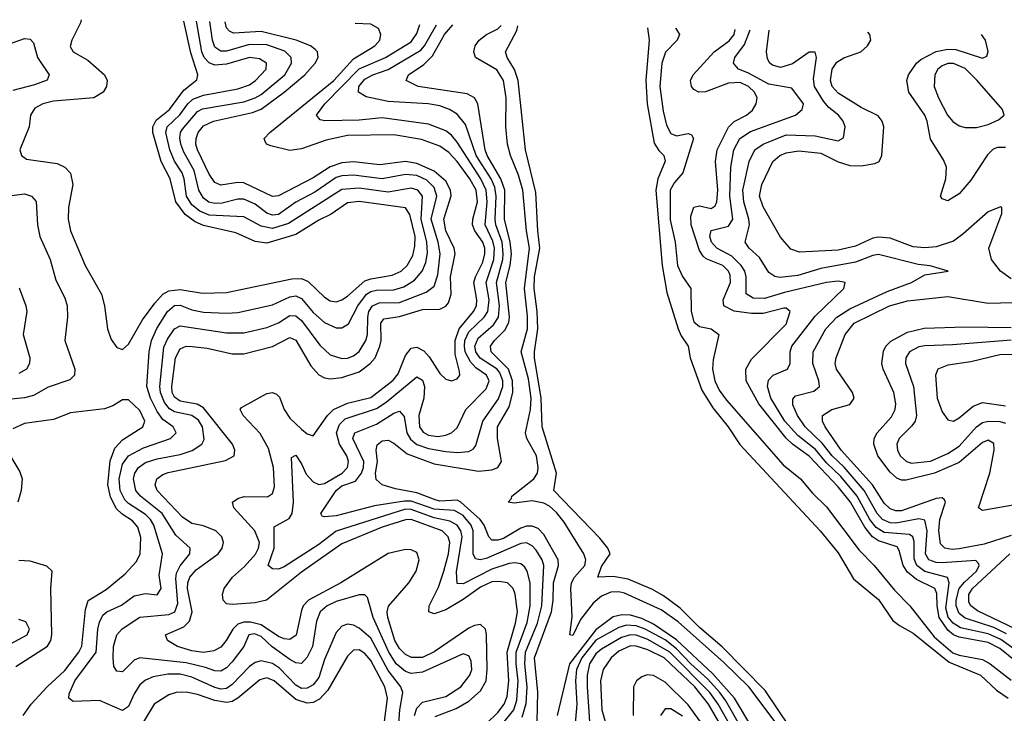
# Model space of a CAD drawing. Header units: inches. Extents: x 1308407 to 1441228, y 959628 to 1036311.
# Tile 187 of 256: x 1315633 to 1319046, y 1033818 to 1036221. Entities that reach past the tile are written whole.
import ezdxf

# ---------------------------------------------------------------- set-up
doc = ezdxf.new("R2010")
doc.units = ezdxf.units.IN
doc.header["$MEASUREMENT"] = 0
doc.layers.add('B3013', color=7, linetype='Continuous')

msp = doc.modelspace()

# ---------------------------------------------------------------- linework, layer by layer
at = {"layer": 'B3013', "color": 5}
for points, elevation in [([(1315846.8, 1036221.1), (1315844.7, 1036210), (1315814.3, 1036150), (1315808.4, 1036128.4), (1315819, 1036110), (1315870, 1036081), (1315927.8, 1036030), (1315936.6, 1036010), (1315934.5, 1035990), (1315923.2, 1035970), (1315890.1, 1035949.9), (1315750, 1035938.3), (1315713.4, 1035930), (1315685.4, 1035914.6), (1315671, 1035890), (1315665.9, 1035850), (1315634, 1035770), (1315640.2, 1035750), (1315657.5, 1035737.5), (1315763, 1035723), (1315790.1, 1035710.1), (1315809.6, 1035689.6), (1315818, 1035650), (1315802.2, 1035570), (1315801.5, 1035530), (1315809.5, 1035490), (1315859.8, 1035370), (1315916.6, 1035270), (1315926.9, 1035230), (1315937.7, 1035150), (1315950, 1035112.7), (1315970, 1035085.5), (1315990, 1035078), (1316010, 1035097), (1316059, 1035181), (1316101.2, 1035238.8), (1316130, 1035269.7), (1316150, 1035281.2), (1316190, 1035286.5), (1316266.9, 1035273.1), (1316350, 1035275.8), (1316577.1, 1035322.9), (1316610, 1035324), (1316633.7, 1035313.7), (1316690, 1035259.4), (1316710, 1035247.4), (1316730, 1035244), (1316750, 1035250.1), (1316770, 1035263.2), (1316830, 1035315.9), (1316850, 1035323.4), (1316924.4, 1035335.6), (1316955.6, 1035350), (1316976.5, 1035370), (1316995.6, 1035404.4), (1317003.4, 1035436.6), (1317003.8, 1035470), (1316985.8, 1035545.8), (1316970, 1035569.1), (1316810, 1035591.7), (1316770, 1035586.3), (1316712.5, 1035547.5), (1316670, 1035526.7), (1316590, 1035476.4), (1316490, 1035446.5), (1316450, 1035452.7), (1316383, 1035483), (1316270, 1035508), (1316241.2, 1035521.2), (1316206.7, 1035546.7), (1316174.6, 1035590), (1316155, 1035670), (1316123.7, 1035730), (1316094.5, 1035830), (1316095.4, 1035850), (1316106.9, 1035873.1), (1316152.4, 1035910), (1316202.8, 1035977.2), (1316247.7, 1036012.3), (1316250.4, 1036030), (1316226.1, 1036106.1), (1316201.8, 1036216)], 2680), ([(1316944.7, 1033750), (1316950.7, 1033830), (1316961.5, 1033890), (1316954.7, 1033910), (1316910, 1033965.9), (1316850, 1034078.7), (1316810, 1034113), (1316790, 1034122.9), (1316770, 1034126.4), (1316750, 1034120.5), (1316730, 1034098.3), (1316690, 1034004.8), (1316670, 1033942.2), (1316650, 1033916.3), (1316630, 1033904.8), (1316610, 1033904.4), (1316590, 1033915), (1316534.3, 1033974.3), (1316510, 1033990.8), (1316470, 1033999.3), (1316450, 1033994.2), (1316430, 1033980.3), (1316370, 1033917.6), (1316350, 1033904.1), (1316330, 1033901.8), (1316310, 1033907.1), (1316230, 1033943.7), (1316190, 1033953.4), (1316146.9, 1033953.1), (1316095.6, 1033944.4), (1316070, 1033933.1), (1316050, 1033916.1), (1316030, 1033885.4), (1316010, 1033841.8), (1315990, 1033827.7), (1315910, 1033861.9), (1315818.4, 1033858.4), (1315803.2, 1033870), (1315805.1, 1033885.1), (1315824.4, 1033930), (1315898.3, 1034030), (1315904.7, 1034110), (1315910, 1034133.8), (1315922, 1034158), (1315935.4, 1034170), (1315986.8, 1034193.2), (1316030, 1034225), (1316070, 1034233), (1316110, 1034228), (1316123.9, 1034250), (1316116.3, 1034296.3), (1316128.8, 1034370), (1316098.6, 1034470), (1316087.3, 1034490), (1316070, 1034507.3), (1316010, 1034545.1), (1315997.9, 1034557.9), (1315982.1, 1034590), (1315978.5, 1034630), (1315990, 1034680.8), (1316010, 1034710.1), (1316062.2, 1034737.8), (1316156.2, 1034770), (1316175.4, 1034790), (1316165, 1034810), (1316130, 1034835.8), (1316110, 1034863.4), (1316087.1, 1034910), (1316074.6, 1034950), (1316082.4, 1035070), (1316090.6, 1035109.4), (1316108.6, 1035151.4), (1316146.2, 1035210), (1316170, 1035230.7), (1316190, 1035231.8), (1316230, 1035215.3), (1316270, 1035207.9), (1316350, 1035204.3), (1316390, 1035207.1), (1316510, 1035233.6), (1316570, 1035261.2), (1316590, 1035264.7), (1316610, 1035254.9), (1316650, 1035206.7), (1316690, 1035172.5), (1316730, 1035153), (1316750, 1035153.4), (1316773, 1035167), (1316804.9, 1035230), (1316834.9, 1035270), (1316850, 1035279.5), (1316870, 1035284.3), (1316930, 1035285.4), (1316964.5, 1035295.5), (1317001.3, 1035318.7), (1317028.3, 1035350), (1317040.5, 1035379.5), (1317046.4, 1035413.6), (1317044.2, 1035450), (1317025.1, 1035530), (1317029.1, 1035609.1), (1317013.3, 1035630), (1316990, 1035637.3), (1316910, 1035623.4), (1316810, 1035637.4), (1316750, 1035633), (1316564.6, 1035515.4), (1316510, 1035497.2), (1316470, 1035505.5), (1316410, 1035538.6), (1316290, 1035544.4), (1316257.9, 1035557.9), (1316230, 1035579.6), (1316211.1, 1035610), (1316203.1, 1035670), (1316196.3, 1035690), (1316170, 1035730.8), (1316153.9, 1035770), (1316139.5, 1035830), (1316144.8, 1035850), (1316188.1, 1035891.9), (1316215.9, 1035930), (1316233.7, 1035946.3), (1316270, 1035959.1), (1316390, 1035981.6), (1316430, 1035995.8), (1316450.8, 1036010), (1316487.6, 1036050), (1316488.5, 1036070), (1316465.1, 1036085.1), (1316430, 1036089.9), (1316350, 1036066.7), (1316310, 1036064.1), (1316290, 1036071.4), (1316272.2, 1036090), (1316264.4, 1036110), (1316246.5, 1036215.4)], 2660), ([(1317001.6, 1033810), (1317010, 1033836.2), (1317030, 1033856.1), (1317110, 1033875.9), (1317162.3, 1033910), (1317193.5, 1033950), (1317199.9, 1033970), (1317198.3, 1033998.3), (1317190, 1034017.7), (1317170, 1034023.7), (1317030, 1033960.9), (1316990, 1033956.1), (1316970, 1033962.6), (1316938.4, 1033990), (1316913.3, 1034030), (1316858.9, 1034150), (1316839.4, 1034219.4), (1316830, 1034228.2), (1316810, 1034228.9), (1316730, 1034205.8), (1316699.6, 1034190), (1316675.2, 1034170), (1316662.5, 1034137.5), (1316648.5, 1034050), (1316630, 1034012.2), (1316610, 1033990.9), (1316590, 1033992.4), (1316570, 1034004.5), (1316508.4, 1034048.4), (1316470, 1034083.8), (1316446.8, 1034093.2), (1316427.2, 1034090), (1316409.7, 1034050), (1316370, 1033996), (1316350, 1033975.4), (1316330, 1033963.9), (1316310, 1033965), (1316277.3, 1033977.3), (1316210, 1033992.9), (1316050.1, 1034009.9), (1316030, 1034002.3), (1315990, 1033961.6), (1315970, 1033964.1), (1315960.1, 1033980.1), (1315956.8, 1034010), (1315958.9, 1034050), (1315970, 1034090.2), (1315988.8, 1034111.2), (1316050, 1034150.8), (1316150, 1034160.8), (1316171.1, 1034170), (1316181.8, 1034198.2), (1316174.4, 1034285.6), (1316176.7, 1034303.3), (1316190, 1034329.1), (1316223.4, 1034370), (1316224.5, 1034390), (1316174.9, 1034434.9), (1316126.9, 1034510), (1316052.5, 1034570), (1316035.9, 1034590), (1316027.7, 1034630), (1316032.3, 1034650), (1316044.8, 1034670), (1316070, 1034686.7), (1316110, 1034699.5), (1316190, 1034714.7), (1316231.1, 1034728.9), (1316265, 1034750), (1316273, 1034767), (1316266.9, 1034810), (1316253.3, 1034833.3), (1316230, 1034850.2), (1316170, 1034862.6), (1316152.7, 1034872.7), (1316134.9, 1034894.9), (1316121.1, 1034930), (1316118.9, 1034950), (1316133.3, 1035086.7), (1316145.3, 1035114.7), (1316170, 1035149.6), (1316190, 1035160.8), (1316350, 1035136.4), (1316410, 1035136.6), (1316490, 1035154.8), (1316530, 1035171.1), (1316570, 1035195.7), (1316590, 1035194.7), (1316610, 1035178.5), (1316673.3, 1035093.3), (1316710, 1035060.5), (1316750, 1035047.3), (1316770, 1035048.3), (1316790, 1035056.2), (1316810, 1035071.2), (1316833.6, 1035110), (1316838.8, 1035130), (1316839.7, 1035190), (1316843.8, 1035210), (1316855.6, 1035230), (1316879.4, 1035240.6), (1316950, 1035241.7), (1317042.7, 1035277.3), (1317070, 1035298.4), (1317082.3, 1035337.7), (1317090.7, 1035410), (1317084.2, 1035450), (1317059.7, 1035530), (1317078.9, 1035610), (1317070, 1035639.2), (1317044.7, 1035664.7), (1317010, 1035681), (1316970, 1035685.2), (1316890, 1035670), (1316790, 1035682), (1316750, 1035680.5), (1316730, 1035674.9), (1316655.9, 1035624.1), (1316590, 1035588.8), (1316530, 1035546), (1316510, 1035543.8), (1316490, 1035551.2), (1316450, 1035581.8), (1316410, 1035599.2), (1316390, 1035599.2), (1316334.8, 1035585.2), (1316310, 1035584), (1316289, 1035589), (1316270, 1035602.2), (1316254.7, 1035630), (1316238.5, 1035698.5), (1316202.2, 1035762.2), (1316192.3, 1035790), (1316188.6, 1035811.4), (1316190.8, 1035830), (1316198, 1035842), (1316250, 1035903.2), (1316267.3, 1035912.7), (1316410, 1035936.4), (1316450, 1035949.8), (1316470, 1035962.2), (1316552.6, 1036030), (1316575.9, 1036070), (1316574.4, 1036090), (1316551.9, 1036112), (1316490, 1036133.6), (1316430, 1036135.1), (1316350, 1036112.3), (1316330, 1036112.4), (1316310, 1036125.8), (1316301.6, 1036150), (1316292.4, 1036214.7)], 2640), ([(1317073.5, 1033806.5), (1317145.9, 1033834.1), (1317190, 1033860.1), (1317230, 1033896), (1317249.7, 1033930), (1317254.1, 1033970), (1317250.8, 1034090.8), (1317247.3, 1034110), (1317230, 1034125.8), (1317210, 1034122.8), (1317190, 1034113.5), (1317070, 1034030.8), (1317030, 1034011.2), (1316991.1, 1034011.1), (1316970, 1034022.2), (1316950, 1034042.9), (1316934, 1034070), (1316909.5, 1034150), (1316907.1, 1034170), (1316911.3, 1034188.7), (1316981.6, 1034270), (1317007, 1034310), (1317017.9, 1034350), (1317010, 1034374.8), (1316990, 1034384.2), (1316970, 1034385.5), (1316910, 1034371.4), (1316746.9, 1034270), (1316633.9, 1034210), (1316616.4, 1034190), (1316610, 1034173.7), (1316591.1, 1034088.9), (1316570, 1034073.8), (1316550, 1034075.7), (1316530, 1034084.5), (1316470, 1034124.3), (1316433.6, 1034133.6), (1316410, 1034134.1), (1316390, 1034126.3), (1316372.3, 1034110), (1316349.4, 1034070.6), (1316330, 1034047.4), (1316306.1, 1034033.9), (1316270, 1034029), (1316230, 1034034.7), (1316179.8, 1034050), (1316146.2, 1034070), (1316138.7, 1034090), (1316202, 1034118), (1316222.5, 1034137.5), (1316230.9, 1034170), (1316215.1, 1034250), (1316215.9, 1034270), (1316223.1, 1034290), (1316245.3, 1034314.7), (1316321.3, 1034370), (1316335.6, 1034390), (1316340.1, 1034410), (1316334.2, 1034430), (1316313.5, 1034450), (1316270, 1034467), (1316230, 1034475.7), (1316197.3, 1034497.3), (1316109.5, 1034590), (1316102.9, 1034610), (1316108.8, 1034630), (1316130, 1034645.3), (1316148, 1034652), (1316346.4, 1034693.6), (1316376.3, 1034710), (1316379.4, 1034730), (1316371.5, 1034750), (1316270, 1034876.5), (1316248.7, 1034888.7), (1316190, 1034900), (1316170, 1034913.6), (1316162.1, 1034930), (1316161, 1034950), (1316173.8, 1035050), (1316190, 1035080.8), (1316210, 1035089.7), (1316230.6, 1035089.4), (1316283.3, 1035083.3), (1316370, 1035064), (1316410, 1035063), (1316510, 1035089.3), (1316570, 1035119.9), (1316590.9, 1035110.9), (1316642, 1035022), (1316670, 1034991.1), (1316690, 1034980.3), (1316710, 1034976.6), (1316750, 1034981.7), (1316810, 1035001.4), (1316847.9, 1035030), (1316865.3, 1035050), (1316881.6, 1035090), (1316885.7, 1035110), (1316884.7, 1035170), (1316895.2, 1035184.8), (1316950, 1035192.2), (1317030, 1035216.5), (1317090, 1035217.9), (1317110, 1035228.9), (1317119.3, 1035240.7), (1317128.8, 1035270), (1317126.9, 1035330), (1317143.1, 1035410), (1317139.2, 1035430), (1317110.2, 1035490), (1317103.1, 1035530), (1317129, 1035611), (1317126.4, 1035630), (1317110, 1035662), (1317070, 1035696.7), (1317010, 1035722.7), (1316970, 1035730.2), (1316881.8, 1035718.2), (1316790, 1035728.8), (1316750, 1035724.9), (1316708.9, 1035711.1), (1316650, 1035673.3), (1316530, 1035611.4), (1316510, 1035608.5), (1316410, 1035655.5), (1316390, 1035657.3), (1316330, 1035647.9), (1316310, 1035656.9), (1316290, 1035685.6), (1316249.4, 1035770), (1316243.9, 1035790), (1316244.6, 1035810), (1316251.4, 1035830), (1316270, 1035853.3), (1316304.8, 1035870), (1316440.5, 1035899.5), (1316470, 1035910.6), (1316550.3, 1035970), (1316621.3, 1036030), (1316657.7, 1036070), (1316667.4, 1036090), (1316666.1, 1036110), (1316657.7, 1036117.7), (1316640.8, 1036130), (1316591.3, 1036150), (1316470, 1036180.1), (1316374.6, 1036174.6), (1316361, 1036181), (1316350, 1036193.1), (1316345.4, 1036214)], 2620), ([(1317250, 1033781.7), (1317290, 1033820.7), (1317312.9, 1033850), (1317323.2, 1033876.8), (1317328.8, 1033930), (1317322.4, 1034030), (1317351.4, 1034130), (1317358.4, 1034170), (1317350.7, 1034230.7), (1317344, 1034250), (1317323.5, 1034270), (1317294.7, 1034274.7), (1317270, 1034273), (1317230, 1034255.5), (1317170, 1034212), (1317110, 1034176.7), (1317070, 1034163.2), (1317051.1, 1034170), (1317052.7, 1034190), (1317084.9, 1034255.1), (1317103.7, 1034310), (1317119.8, 1034370), (1317124, 1034410), (1317118.7, 1034430), (1317097.2, 1034450), (1316990, 1034490), (1316970, 1034488.6), (1316890, 1034462.9), (1316750, 1034405.4), (1316610, 1034307), (1316488.5, 1034210), (1316450, 1034200.2), (1316370, 1034195.3), (1316350, 1034197.4), (1316338.1, 1034210), (1316335.9, 1034230), (1316342.2, 1034250), (1316371.1, 1034290), (1316413.1, 1034326.9), (1316450.7, 1034369.3), (1316461.5, 1034390), (1316464.1, 1034410), (1316448.1, 1034450), (1316375.8, 1034530), (1316370.6, 1034550), (1316390, 1034562.7), (1316411.3, 1034568.7), (1316492, 1034568), (1316510, 1034579.3), (1316516.8, 1034603.2), (1316513.4, 1034670), (1316495.3, 1034735.3), (1316467.4, 1034787.4), (1316408, 1034850), (1316397.1, 1034870), (1316402.6, 1034877.4), (1316490, 1034925.7), (1316510, 1034929), (1316523.7, 1034923.7), (1316533.8, 1034913.8), (1316550.5, 1034870), (1316570, 1034840.9), (1316610, 1034801.9), (1316630, 1034786.4), (1316650, 1034779), (1316699.8, 1034850), (1316721.2, 1034870), (1316770, 1034892.6), (1316850, 1034912.1), (1316927.5, 1034972.5), (1316945.3, 1034994.7), (1316970, 1035058), (1316990, 1035082.7), (1317010, 1035086.5), (1317034.4, 1035074.4), (1317053, 1035053), (1317090, 1034995), (1317110, 1034975.5), (1317130, 1034969.4), (1317150, 1034976.9), (1317158.6, 1034990), (1317158.2, 1035001.8), (1317142.6, 1035062.6), (1317143.1, 1035110), (1317156.2, 1035150), (1317206.2, 1035210), (1317216.5, 1035230), (1317218.1, 1035250), (1317207.4, 1035310), (1317212.6, 1035330), (1317238.8, 1035381.2), (1317245.5, 1035410), (1317245.4, 1035430), (1317238.9, 1035450), (1317210.7, 1035490), (1317203.2, 1035510), (1317204.3, 1035530), (1317220.1, 1035590), (1317215.4, 1035630), (1317194, 1035670), (1317150, 1035729.4), (1317120.6, 1035760.6), (1317090, 1035782.4), (1317025.7, 1035805.7), (1316930, 1035822.2), (1316770, 1035819.7), (1316695.8, 1035804.2), (1316610, 1035774.2), (1316570, 1035768.2), (1316503.5, 1035783.5), (1316488.3, 1035790), (1316482.5, 1035802.5), (1316480.3, 1035810), (1316499.9, 1035830), (1316721.7, 1036010), (1316790, 1036084.9), (1316864.3, 1036130), (1316881.2, 1036150), (1316885.2, 1036170), (1316876.9, 1036190), (1316850, 1036205.3), (1316795.7, 1036207.6)], 2580), ([(1317264.8, 1033730), (1317345.7, 1033830), (1317356.6, 1033863.4), (1317360.8, 1033930), (1317353.9, 1033990), (1317354.5, 1034030), (1317392.4, 1034132.4), (1317403, 1034190), (1317402.7, 1034270), (1317392.4, 1034310), (1317383.9, 1034323.9), (1317370, 1034335.6), (1317350, 1034339.6), (1317330, 1034336.6), (1317270, 1034317.1), (1317170, 1034266.3), (1317150, 1034267.9), (1317147.7, 1034307.7), (1317166.5, 1034430), (1317162.1, 1034450), (1317150, 1034469.5), (1317123.9, 1034483.9), (1317070, 1034494.7), (1316990, 1034524), (1316970, 1034525.2), (1316730.4, 1034449.6), (1316670, 1034402.7), (1316550, 1034325.8), (1316530, 1034317.5), (1316510, 1034318), (1316494.6, 1034330), (1316515.3, 1034390), (1316515.7, 1034464.3), (1316567, 1034493), (1316577.9, 1034510), (1316581.8, 1034550), (1316575.2, 1034704.8), (1316590, 1034711.8), (1316610, 1034681.8), (1316626.1, 1034646.1), (1316650, 1034619.4), (1316670, 1034610.5), (1316690, 1034614.5), (1316750.7, 1034650), (1316769.2, 1034670), (1316772.8, 1034690), (1316766.8, 1034710), (1316742.2, 1034750), (1316731.8, 1034790), (1316741.4, 1034818.6), (1316761.6, 1034838.4), (1316870, 1034873.5), (1316903.8, 1034896.2), (1317010, 1034984.1), (1317030, 1034971.7), (1317036.6, 1034950), (1317034, 1034910), (1317017.3, 1034850), (1317019.2, 1034810), (1317031.9, 1034791.9), (1317050, 1034781.8), (1317082.4, 1034777.6), (1317110, 1034782.1), (1317129.9, 1034790.1), (1317150, 1034807.2), (1317179.7, 1034870), (1317250, 1034941.7), (1317260.8, 1034970), (1317250.9, 1034990), (1317214.5, 1035014.5), (1317195.5, 1035035.5), (1317177.9, 1035070), (1317174.7, 1035090), (1317176.6, 1035110), (1317190, 1035139.5), (1317243.3, 1035190), (1317256.1, 1035210), (1317260.3, 1035250), (1317249.7, 1035310), (1317276.5, 1035390), (1317278.6, 1035430), (1317273.3, 1035453.3), (1317246.6, 1035510), (1317253.7, 1035590), (1317250.6, 1035630.6), (1317231.4, 1035670), (1317150, 1035797.2), (1317130, 1035821.1), (1317110, 1035836.6), (1317050, 1035859.6), (1316890, 1035880.7), (1316810, 1035873), (1316690.4, 1035870.4), (1316674.5, 1035874.5), (1316662, 1035890), (1316691.1, 1035930), (1316809.7, 1036050.3), (1316901.6, 1036090), (1316990, 1036144.9), (1317010, 1036173.5), (1317020, 1036204.4)], 2560), ([(1317375.2, 1033804.8), (1317388.5, 1033851.5), (1317392.6, 1033910), (1317384.3, 1033990), (1317386.4, 1034030), (1317428.5, 1034130), (1317443.2, 1034190), (1317449.9, 1034329.9), (1317443.8, 1034350), (1317423.1, 1034383.1), (1317410, 1034397.9), (1317390, 1034408.2), (1317370, 1034406.8), (1317250, 1034354.2), (1317229.3, 1034349.3), (1317213.2, 1034353.2), (1317205.4, 1034370), (1317205.2, 1034450), (1317198.1, 1034470), (1317170, 1034503.2), (1317140.6, 1034520.6), (1317070, 1034525.5), (1316990, 1034552.6), (1316966.5, 1034553.5), (1316863.2, 1034536.8), (1316730, 1034502.3), (1316690, 1034498.5), (1316681.4, 1034501.4), (1316676.9, 1034510), (1316729.7, 1034590.3), (1316750, 1034606.6), (1316797.6, 1034622.4), (1316818.2, 1034650), (1316825.5, 1034670), (1316825.8, 1034690), (1316788.1, 1034770), (1316795, 1034790), (1316870, 1034820.3), (1316930, 1034858), (1316950, 1034864.3), (1316965.8, 1034845.8), (1316974.8, 1034790), (1316987.8, 1034767.8), (1317009.7, 1034749.7), (1317050, 1034735.5), (1317110, 1034724.7), (1317150, 1034721.6), (1317190, 1034725.5), (1317205.8, 1034734.2), (1317214.6, 1034745.4), (1317238.2, 1034830), (1317292.5, 1034907.5), (1317308, 1034950), (1317308.2, 1034970), (1317297.6, 1034997.6), (1317288.3, 1035010), (1317228.8, 1035048.8), (1317214.8, 1035070), (1317210.7, 1035090), (1317222.3, 1035117.7), (1317275.8, 1035164.2), (1317292.4, 1035190), (1317295.8, 1035230), (1317285.7, 1035310), (1317307.7, 1035390), (1317309.3, 1035410.7), (1317305.1, 1035450), (1317283.8, 1035510), (1317281, 1035530), (1317284.7, 1035610), (1317280.3, 1035640.3), (1317267.3, 1035670), (1317215.8, 1035750), (1317178.3, 1035858.3), (1317150, 1035893.3), (1317123.2, 1035910), (1317090, 1035922.6), (1317049.6, 1035929.6), (1316910, 1035937.5), (1316834.1, 1035954.1), (1316807.5, 1035970), (1316808.9, 1035990), (1316830, 1036015.1), (1316857.5, 1036030), (1316910, 1036048), (1317024, 1036116), (1317036.4, 1036130), (1317078.5, 1036203.6)], 2540), ([(1317427.1, 1033790), (1317428.8, 1033891.2), (1317418.2, 1034010), (1317476.8, 1034170), (1317482.5, 1034210), (1317483.6, 1034270), (1317500.9, 1034330), (1317499.7, 1034350), (1317450, 1034437.7), (1317430, 1034458.2), (1317410, 1034466.3), (1317390, 1034465.9), (1317370, 1034459.2), (1317310, 1034424), (1317290, 1034418), (1317270, 1034418.4), (1317258.9, 1034430), (1317243.6, 1034470), (1317229.7, 1034490), (1317162.8, 1034550), (1317150, 1034556.1), (1317090, 1034552.9), (1317076.4, 1034556.4), (1317010, 1034582.2), (1316936.1, 1034596.1), (1316890, 1034609.9), (1316868.4, 1034628.4), (1316866.9, 1034650), (1316873.7, 1034690), (1316868.5, 1034730), (1316871.9, 1034748.1), (1316890, 1034761.7), (1316910, 1034764.7), (1316930, 1034754.2), (1316976.6, 1034716.6), (1317070, 1034682.1), (1317223.6, 1034656.4), (1317270, 1034661.9), (1317290.5, 1034669.5), (1317303.7, 1034690), (1317289.1, 1034770), (1317289.7, 1034810), (1317330, 1034879.6), (1317343, 1034930), (1317340.9, 1034970), (1317327.2, 1035010), (1317266.9, 1035070), (1317264.9, 1035090), (1317278.7, 1035110), (1317314.7, 1035145.3), (1317328.4, 1035171.6), (1317330.6, 1035190), (1317318, 1035310), (1317333.3, 1035370), (1317338.1, 1035410), (1317333.7, 1035450), (1317314, 1035530), (1317314.3, 1035630), (1317301.5, 1035670), (1317253.5, 1035750), (1317246.1, 1035770), (1317221.2, 1035930), (1317209.9, 1035949.9), (1317184.2, 1035964.2), (1317014.3, 1035990), (1316972.5, 1036010), (1316981.5, 1036030), (1317033.6, 1036066.4), (1317064, 1036096), (1317105.8, 1036170), (1317134.2, 1036202.8)], 2520), ([(1318310.3, 1033710.3), (1318160, 1033910), (1318074, 1033994), (1317915.3, 1034135.3), (1317856.2, 1034176.2), (1317730, 1034234.1), (1317710, 1034239.1), (1317682.4, 1034237.6), (1317650, 1034223.4), (1317620.5, 1034199.5), (1317577.1, 1034142.9), (1317550, 1034087.8), (1317540.5, 1034090), (1317547.7, 1034152.3), (1317543.4, 1034250), (1317546.1, 1034270), (1317556.3, 1034290), (1317592.1, 1034330), (1317596, 1034350), (1317589, 1034370), (1317519.9, 1034479.9), (1317493.9, 1034513.9), (1317470, 1034535.5), (1317450, 1034545.5), (1317410, 1034554.2), (1317346.6, 1034546.6), (1317326, 1034550), (1317337.5, 1034562.5), (1317338.5, 1034570), (1317415.7, 1034630), (1317427.7, 1034650), (1317430.6, 1034669.4), (1317424, 1034710), (1317391.1, 1034770), (1317386.8, 1034790), (1317403.6, 1034870), (1317406.2, 1034910), (1317396.6, 1034976.6), (1317371.7, 1035070), (1317393.6, 1035150), (1317393.9, 1035193.9), (1317383.2, 1035290), (1317400.3, 1035430), (1317389.4, 1035490), (1317377, 1035630), (1317362.7, 1035682.7), (1317335, 1035750), (1317323.6, 1035790), (1317318.7, 1035850), (1317319.1, 1035950), (1317309.7, 1036010), (1317286.9, 1036046.9), (1317213, 1036090), (1317206.9, 1036110), (1317211.9, 1036130), (1317225.4, 1036150), (1317251.1, 1036170), (1317290.9, 1036189.1), (1317302.6, 1036200.4)], 2480), ([(1318303, 1033770), (1318216.5, 1033896.5), (1318068.4, 1034048.4), (1317990, 1034115), (1317922.8, 1034182.8), (1317864.5, 1034224.5), (1317827.1, 1034247.1), (1317742.6, 1034282.6), (1317690, 1034291.9), (1317637, 1034290), (1317650, 1034326.7), (1317679.6, 1034370), (1317671.8, 1034390), (1317644.5, 1034424.5), (1317484.5, 1034590), (1317493.6, 1034650), (1317444.5, 1034810), (1317441.1, 1034910), (1317418.2, 1035050), (1317417.2, 1035070), (1317428.7, 1035150), (1317427.1, 1035210), (1317416.8, 1035290), (1317417.6, 1035330), (1317436.3, 1035430), (1317428.7, 1035490), (1317422.7, 1035622.7), (1317386.8, 1035770), (1317361.5, 1036010), (1317348.3, 1036048.3), (1317322.5, 1036090), (1317317.4, 1036110), (1317356.2, 1036183.8), (1317359.6, 1036199.6)], 2460), ([(1317809.6, 1036193.3), (1317814.6, 1036150), (1317803.9, 1036010), (1317808.2, 1035930), (1317832.9, 1035792.9), (1317848.2, 1035768.2), (1317866.4, 1035750), (1317870.6, 1035730.6), (1317845.5, 1035670), (1317838.4, 1035630), (1317859.7, 1035370), (1317876.3, 1035276.3), (1317915.9, 1035150), (1317925.8, 1035125.8), (1317950.2, 1035090), (1317957.7, 1035050), (1317998.1, 1034938.1), (1318036.2, 1034876.2), (1318088.4, 1034810), (1318128.9, 1034748.9), (1318408.2, 1034450), (1318470, 1034373.8), (1318523.6, 1034283.6), (1318610, 1034212.4), (1318660.1, 1034140.1), (1318682.1, 1034122.1), (1318730, 1034096.1), (1318855.2, 1033995.2), (1318963.9, 1033950), (1319018.4, 1033898.4), (1319059.6, 1033870)], 2460), ([(1317906.2, 1036191.3), (1317907.4, 1036190), (1317919.8, 1036170), (1317912, 1036150), (1317871.2, 1036108.8), (1317858.7, 1036070), (1317852, 1035990), (1317863.9, 1035903.9), (1317875.6, 1035855.6), (1317890, 1035827.2), (1317910, 1035818.4), (1317950, 1035826.4), (1317962.1, 1035822.1), (1317968.5, 1035810), (1317931.3, 1035690), (1317903.3, 1035656.7), (1317888.1, 1035630), (1317887.6, 1035527.6), (1317905.4, 1035450), (1317912.7, 1035370), (1317930, 1035331.4), (1317959.2, 1035290), (1317960.6, 1035210), (1317970, 1035174.4), (1317990, 1035158.4), (1318030.2, 1035150), (1318056.8, 1035130), (1318037.4, 1035042.6), (1318034.8, 1035010), (1318042.3, 1034970), (1318057.4, 1034937.4), (1318082.7, 1034902.7), (1318279.1, 1034679.1), (1318339.4, 1034630), (1318381.1, 1034581.1), (1318430, 1034533.6), (1318543.3, 1034383.3), (1318594.8, 1034330), (1318664.9, 1034244.9), (1318719, 1034190), (1318802.6, 1034082.6), (1318867.6, 1034027.6), (1318890, 1034019), (1318970, 1034004.9), (1318997, 1033990), (1319070, 1033932.6)], 2480), ([(1319090, 1033994.5), (1319030, 1034042.4), (1318990, 1034063.4), (1318890, 1034081.9), (1318870, 1034089.7), (1318850, 1034105.5), (1318820.2, 1034150), (1318812.9, 1034190), (1318812.6, 1034232.6), (1318805.5, 1034250), (1318741.5, 1034281.5), (1318710, 1034306.6), (1318695.1, 1034330), (1318681.7, 1034381.7), (1318674.3, 1034394.3), (1318610, 1034415), (1318589.6, 1034430), (1318563, 1034463), (1318512.9, 1034550), (1318470, 1034602.3), (1318370, 1034709.1), (1318312.1, 1034750), (1318290, 1034771.5), (1318194.7, 1034890), (1318150.8, 1034970), (1318149.8, 1035010.2), (1318170, 1035044.7), (1318290, 1035166.1), (1318303.2, 1035210), (1318290, 1035222.2), (1318282.2, 1035222.2), (1318210, 1035203.1), (1318170, 1035202.8), (1318110, 1035210.9), (1318073.7, 1035230), (1318071.8, 1035250), (1318097, 1035310), (1318095.9, 1035335.9), (1318090.1, 1035350), (1318070, 1035369.1), (1318012.3, 1035392.3), (1318001.7, 1035401.7), (1317990, 1035421.4), (1317960.1, 1035510), (1317959.2, 1035540.8), (1317970, 1035571.9), (1317990, 1035575.8), (1318030, 1035566.4), (1318044.1, 1035575.9), (1318049.8, 1035590.2), (1318053.2, 1035630), (1318044.5, 1035730), (1318050.4, 1035770), (1318090, 1035849.1), (1318110, 1035868), (1318152.2, 1035890), (1318172.7, 1035907.3), (1318186.2, 1035930), (1318189.6, 1035950), (1318180.3, 1035970), (1318159.1, 1035990), (1318130, 1036003.2), (1318090, 1036001.5), (1318010, 1035970.6), (1317987.2, 1035970), (1317970, 1035979.3), (1317961.7, 1035990), (1317958.6, 1036010), (1317967.3, 1036030), (1318040.4, 1036110), (1318091.9, 1036148.1), (1318109.1, 1036170), (1318112.7, 1036187.2)], 2520), ([(1319091.7, 1034031.7), (1319033.7, 1034073.7), (1318990, 1034092.9), (1318894.6, 1034114.6), (1318868.1, 1034130), (1318851.3, 1034151.3), (1318842.8, 1034182.8), (1318855.3, 1034270), (1318848.7, 1034288.7), (1318770, 1034309.6), (1318742.6, 1034330), (1318732.9, 1034352.9), (1318733.7, 1034413.7), (1318729.1, 1034429.1), (1318717.7, 1034437.7), (1318630, 1034444.2), (1318602.2, 1034462.2), (1318580.4, 1034490), (1318536.3, 1034570), (1318478.9, 1034638.9), (1318430, 1034685.3), (1318391.8, 1034731.8), (1318330, 1034780.9), (1318285.1, 1034830), (1318236.5, 1034910), (1318225.6, 1034950), (1318228.1, 1034971.9), (1318244.7, 1034990), (1318294.5, 1035010), (1318304.2, 1035030), (1318303.6, 1035070), (1318309.7, 1035090), (1318390, 1035194.5), (1318489.2, 1035290), (1318493.8, 1035310), (1318470, 1035314.9), (1318430.1, 1035310.1), (1318283.6, 1035276.4), (1318214.8, 1035254.8), (1318175.9, 1035255.9), (1318151.1, 1035271.1), (1318151.3, 1035330), (1318146.2, 1035350), (1318133.5, 1035370), (1318101.6, 1035401.6), (1318049.5, 1035429.5), (1318030.9, 1035450), (1318025.1, 1035470), (1318029.4, 1035490.6), (1318090, 1035505.3), (1318105.4, 1035530), (1318094.4, 1035610), (1318098, 1035710), (1318108.9, 1035770), (1318129.7, 1035810), (1318166, 1035834), (1318322.6, 1035890), (1318344.9, 1035910), (1318350.1, 1035929.9), (1318310, 1035983.8), (1318230, 1035997.5), (1318157.2, 1036037.2), (1318124.6, 1036050), (1318107.1, 1036070), (1318112.3, 1036090), (1318145.1, 1036134.9), (1318164.8, 1036186.2)], 2540), ([(1319053.8, 1034093.8), (1319010, 1034115.6), (1318910, 1034148), (1318890, 1034164.3), (1318878.8, 1034190), (1318879.1, 1034210), (1318890, 1034249.9), (1318907.8, 1034272.2), (1318949.7, 1034310), (1318958.5, 1034330), (1318957, 1034337), (1318947, 1034347), (1318830, 1034339.4), (1318810, 1034340.6), (1318784.6, 1034350), (1318772.2, 1034370), (1318779, 1034450), (1318770, 1034487.5), (1318750, 1034492.1), (1318670, 1034477.3), (1318650, 1034478.5), (1318623.7, 1034490), (1318604.9, 1034510), (1318559.9, 1034590), (1318491.2, 1034671.2), (1318449.5, 1034709.5), (1318414.5, 1034754.5), (1318355.4, 1034810), (1318328.7, 1034850), (1318312.9, 1034887.1), (1318313.4, 1034906.6), (1318322.5, 1034917.5), (1318385.7, 1034934.3), (1318405.1, 1034950), (1318403.4, 1034970), (1318382.4, 1035030), (1318383.1, 1035070), (1318427.5, 1035150), (1318465.6, 1035190), (1318510, 1035219.7), (1318640.4, 1035279.6), (1318724.5, 1035310), (1318770, 1035337.6), (1318851, 1035350), (1318788.5, 1035368.5), (1318747.6, 1035372.4), (1318610, 1035407.1), (1318590, 1035404.2), (1318530, 1035381), (1318410, 1035358.5), (1318330, 1035334.5), (1318268, 1035328), (1318250, 1035331.3), (1318230, 1035344.8), (1318197.4, 1035397.4), (1318161.5, 1035430), (1318147.8, 1035450), (1318162.5, 1035510), (1318160.8, 1035530), (1318143, 1035590), (1318139.8, 1035630), (1318161.6, 1035730), (1318181.5, 1035770), (1318209.6, 1035790.4), (1318290, 1035822.3), (1318390, 1035818.3), (1318470, 1035801.5), (1318488.5, 1035811.5), (1318494.7, 1035850), (1318487.3, 1035870), (1318471.5, 1035890), (1318437.3, 1035917.3), (1318418.7, 1035938.7), (1318387.6, 1035990), (1318384.1, 1036015.9), (1318394.6, 1036090), (1318390, 1036108.7), (1318370, 1036108.2), (1318311.4, 1036068.6), (1318270, 1036055.1), (1318243, 1036063), (1318233.4, 1036070), (1318225.3, 1036085.3), (1318222.2, 1036110), (1318230.8, 1036184.8)], 2560), ([(1319070, 1035323.6), (1319033.1, 1035350), (1319001.5, 1035390), (1318992.8, 1035430), (1319037.8, 1035550), (1319037, 1035570), (1319032.9, 1035572.9), (1318990, 1035555.6), (1318902.5, 1035477.5), (1318870, 1035454), (1318810, 1035434), (1318770, 1035430.8), (1318730, 1035434), (1318650, 1035464.7), (1318610, 1035467.2), (1318590, 1035463.7), (1318530, 1035436.9), (1318470, 1035422.8), (1318336, 1035416), (1318306.3, 1035426.3), (1318270, 1035467.3), (1318210, 1035573), (1318197.5, 1035610), (1318205, 1035650), (1318243.1, 1035730), (1318267.5, 1035750), (1318290, 1035760.1), (1318333.4, 1035766.6), (1318410, 1035758.1), (1318470, 1035728.3), (1318510, 1035716.2), (1318550, 1035714.5), (1318597.2, 1035722.8), (1318611.8, 1035730), (1318621.4, 1035750), (1318627.9, 1035850), (1318623, 1035870), (1318608.5, 1035888.5), (1318550, 1035917), (1318470, 1035967), (1318449.3, 1035990), (1318443.4, 1036010), (1318449.1, 1036050), (1318465.6, 1036074.4), (1318490, 1036089.1), (1318549.1, 1036110), (1318572, 1036130), (1318582.8, 1036150), (1318579.7, 1036170), (1318573.2, 1036178)], 2580), ([(1319050, 1035778.8), (1319021.9, 1035778.1), (1319007.8, 1035772.2), (1318987.2, 1035752.8), (1318930, 1035664.6), (1318890, 1035617.4), (1318850, 1035593.8), (1318830, 1035600.3), (1318825, 1035610), (1318843.6, 1035670), (1318846.1, 1035710), (1318835.6, 1035735.6), (1318790, 1035807), (1318778.9, 1035870), (1318770.5, 1035890), (1318714.9, 1035970), (1318708.3, 1036010), (1318714.2, 1036030), (1318741.3, 1036070), (1318756.6, 1036083.4), (1318810, 1036111), (1318850, 1036119.1), (1318877.8, 1036117.8), (1318970, 1036087.7), (1318984.9, 1036095.1), (1318990, 1036111), (1318980.5, 1036150), (1318966.3, 1036170)], 2620), ([(1315411.6, 1036071.6), (1315650, 1036155.9), (1315670, 1036153.7), (1315680.9, 1036140.9), (1315695, 1036090), (1315735.8, 1036030), (1315728.5, 1036011.5), (1315685.1, 1035994.9), (1315610, 1035975.5)], 2660), ([(1315570, 1035606.9), (1315650, 1035618.1), (1315674.6, 1035610), (1315690.7, 1035590.7), (1315694.8, 1035510), (1315703.3, 1035470), (1315738.8, 1035390), (1315758.1, 1035318.1), (1315790, 1035258), (1315798.1, 1035230), (1315799.1, 1035190), (1315790.1, 1035110), (1315825, 1035010), (1315823.2, 1034990), (1315807.1, 1034972.9), (1315731.7, 1034948.3), (1315681.3, 1034918.7), (1315650, 1034910.7), (1315510, 1034896.9)], 2660), ([(1315631.8, 1035291.8), (1315655.1, 1035230), (1315658, 1035210), (1315645.9, 1035130), (1315668.4, 1035050), (1315667.3, 1035030), (1315656.5, 1035010), (1315630, 1034995.6)], 2640), ([(1319070, 1034433.9), (1318976.3, 1034403.7), (1318890, 1034387.3), (1318865.3, 1034385.3), (1318840.2, 1034390), (1318824.9, 1034404.9), (1318819, 1034450), (1318822, 1034490), (1318841.5, 1034550), (1318838.1, 1034558.1), (1318830, 1034564.4), (1318810, 1034562.4), (1318690, 1034519.9), (1318670, 1034519.7), (1318650, 1034526.2), (1318630, 1034545.8), (1318589.5, 1034609.5), (1318480.8, 1034730), (1318425.4, 1034810), (1318415.8, 1034830), (1318416.1, 1034850), (1318447.8, 1034870), (1318510, 1034888.1), (1318525.2, 1034910), (1318520.1, 1034930), (1318464.3, 1035010), (1318459.7, 1035030), (1318462.7, 1035050), (1318494.5, 1035130), (1318525.9, 1035170), (1318647.8, 1035230), (1318710, 1035247.6), (1318850, 1035262.4), (1318990, 1035238.5), (1319117, 1035243)], 2580), ([(1319110, 1034544.5), (1318970, 1034520.5), (1318956.5, 1034530), (1318995.9, 1034650), (1319010.4, 1034730), (1319010, 1034753), (1318990, 1034764.7), (1318970, 1034756.3), (1318890, 1034686.9), (1318803.7, 1034650), (1318705.3, 1034625.3), (1318690, 1034625.8), (1318673.2, 1034633.2), (1318650, 1034653), (1318607.2, 1034710), (1318593.3, 1034750), (1318595.3, 1034770), (1318604.9, 1034790), (1318655.1, 1034844.9), (1318667.9, 1034870), (1318669.7, 1034890), (1318663.5, 1034930), (1318625.6, 1035010), (1318621.5, 1035030), (1318627.3, 1035072.7), (1318635.5, 1035090), (1318652.5, 1035107.5), (1318710, 1035138.1), (1318768, 1035152), (1318910, 1035157.5), (1319070, 1035154.2)], 2620), ([(1319070, 1035110.6), (1318865.8, 1035094.2), (1318770, 1035091.2), (1318750, 1035087.5), (1318717.2, 1035070), (1318704.1, 1035050), (1318703.1, 1035030), (1318730.7, 1034950.7), (1318741.3, 1034850), (1318736.4, 1034830), (1318725.9, 1034814.1), (1318681.2, 1034770), (1318673.9, 1034750), (1318675.9, 1034730), (1318685.1, 1034710), (1318706.6, 1034690), (1318724.8, 1034684.8), (1318790, 1034692.1), (1318850, 1034718.2), (1318890, 1034743.1), (1318949.4, 1034810.6), (1318970, 1034825.2), (1318990, 1034830.1), (1319030, 1034828.8), (1319050, 1034822.8)], 2640), ([(1319090, 1035061.7), (1319030, 1035059.5), (1318930, 1035035.8), (1318850, 1035024.7), (1318815, 1035010), (1318806.9, 1034990), (1318812.9, 1034910), (1318830, 1034862), (1318850, 1034834.4), (1318870, 1034830.2), (1318890, 1034841.5), (1318937.8, 1034882.2), (1318970, 1034895.4), (1319050, 1034883.1)], 2660), ([(1315646, 1033810), (1315672.6, 1033850), (1315728.2, 1033910), (1315790, 1033966.7), (1315838.8, 1034030), (1315848.8, 1034051.2), (1315861.8, 1034178.2), (1315870.7, 1034209.3), (1315933, 1034247), (1315999.3, 1034300.7), (1316037.4, 1034342.6), (1316050.6, 1034369.4), (1316052.9, 1034427.1), (1316043.2, 1034463.2), (1316024.8, 1034484.8), (1315988.5, 1034508.5), (1315968, 1034528), (1315948.5, 1034568.5), (1315938.4, 1034610), (1315947.1, 1034692.9), (1315963.2, 1034736.8), (1315990, 1034765), (1316059.9, 1034810), (1316066.6, 1034830), (1316050, 1034866.6), (1316010, 1034904), (1315990, 1034904.2), (1315956.7, 1034883.3), (1315927.3, 1034872.7), (1315810, 1034859.1), (1315750, 1034836.5), (1315650, 1034822.1), (1315610, 1034803.7)], 2680), ([(1315589.4, 1034730), (1315634.2, 1034654.2), (1315641.5, 1034630), (1315638.8, 1034590), (1315626.6, 1034550)], 2680), ([(1319110, 1034098.3), (1318952.8, 1034172.8), (1318930.1, 1034190), (1318923.4, 1034203.4), (1318923.2, 1034230), (1318935.7, 1034250), (1319065.1, 1034370)], 2580), ([(1315619.5, 1033980.5), (1315730, 1034050.1), (1315741.2, 1034070), (1315744.9, 1034090), (1315741.5, 1034250), (1315745.6, 1034310), (1315727.9, 1034327.9), (1315670, 1034345.5), (1315630, 1034347)], 2720), ([(1318171, 1033770), (1318111.1, 1033870), (1318035.2, 1033955.2), (1317910, 1034072.2), (1317830, 1034126.3), (1317790, 1034146.1), (1317750, 1034157.8), (1317720.7, 1034159.3), (1317690, 1034151.8), (1317630, 1034107.3), (1317538.5, 1033990), (1317496.3, 1033810)], 2520), ([(1315601.8, 1034058.2), (1315659.8, 1034090), (1315667.2, 1034110), (1315655.1, 1034135.1), (1315630, 1034142.9)], 2740), ([(1318132.8, 1033770), (1318081.1, 1033861.1), (1318059.4, 1033890), (1318017.4, 1033937.4), (1317958.9, 1033990), (1317910, 1034041.6), (1317870, 1034072.7), (1317801.6, 1034110), (1317770, 1034121.6), (1317736.8, 1034123.2), (1317710, 1034115.5), (1317630, 1034071.9), (1317581.8, 1034010), (1317563.4, 1033970), (1317559.4, 1033930), (1317564.7, 1033850), (1317557, 1033770)], 2540), ([(1318098.8, 1033770), (1318054.2, 1033850), (1318025.2, 1033890), (1317886.9, 1034030), (1317810, 1034073.6), (1317770, 1034088.3), (1317750, 1034089.8), (1317719.6, 1034080.4), (1317650, 1034040.1), (1317630, 1034023.8), (1317608.5, 1033990), (1317600.2, 1033950), (1317599.9, 1033910), (1317608.3, 1033788.3)], 2560), ([(1318070, 1033764.8), (1318020.6, 1033850), (1317972.9, 1033910), (1317867.6, 1034010), (1317810, 1034038.1), (1317770, 1034050.6), (1317750, 1034051.6), (1317710, 1034033.6), (1317683.3, 1034010), (1317656, 1033970), (1317646, 1033930), (1317650.8, 1033830), (1317672.9, 1033752.9)], 2580), ([(1316898.1, 1033790), (1316908.4, 1033870), (1316899, 1033910), (1316850, 1034001), (1316830, 1034025.5), (1316810, 1034037.5), (1316790, 1034036.9), (1316770, 1034015.7), (1316701.9, 1033898.1), (1316673, 1033867), (1316650, 1033855.5), (1316630, 1033853.4), (1316590, 1033866.4), (1316515.5, 1033930), (1316490, 1033940.4), (1316465.6, 1033934.4), (1316389, 1033871), (1316370, 1033859.4), (1316350, 1033855.5), (1316310, 1033862.1), (1316250, 1033883), (1316210, 1033891.2), (1316175.5, 1033890), (1316150, 1033882.4), (1316099.2, 1033850), (1316039.5, 1033750)], 2680), ([(1318035.3, 1033730), (1317950, 1033847.2), (1317870, 1033926.1), (1317830, 1033949), (1317808.6, 1033951.4), (1317790, 1033944.9), (1317770.6, 1033930), (1317760.8, 1033910), (1317759.9, 1033810)], 2620), ([(1317930, 1033808), (1317890, 1033833.3), (1317870, 1033833.1), (1317854.1, 1033810)], 2640)]:
    msp.add_lwpolyline(points, dxfattribs=dict(at, elevation=elevation))
at = {"layer": 'B3013', "color": 5, "elevation": 2640}
msp.add_lwpolyline([(1318850, 1036069.2), (1318830, 1036061.2), (1318815.5, 1036050), (1318805.2, 1036030), (1318803, 1035990), (1318817.7, 1035950), (1318848.8, 1035890), (1318867.8, 1035867.8), (1318890, 1035853.4), (1318910, 1035847.6), (1318950, 1035847.3), (1318990, 1035858.1), (1319026, 1035874), (1319045.1, 1035890), (1319039.2, 1035910), (1318952.3, 1036010), (1318910, 1036051.5), (1318870, 1036068.9)], close=True, dxfattribs=at)

doc.saveas('drawing.dxf')
